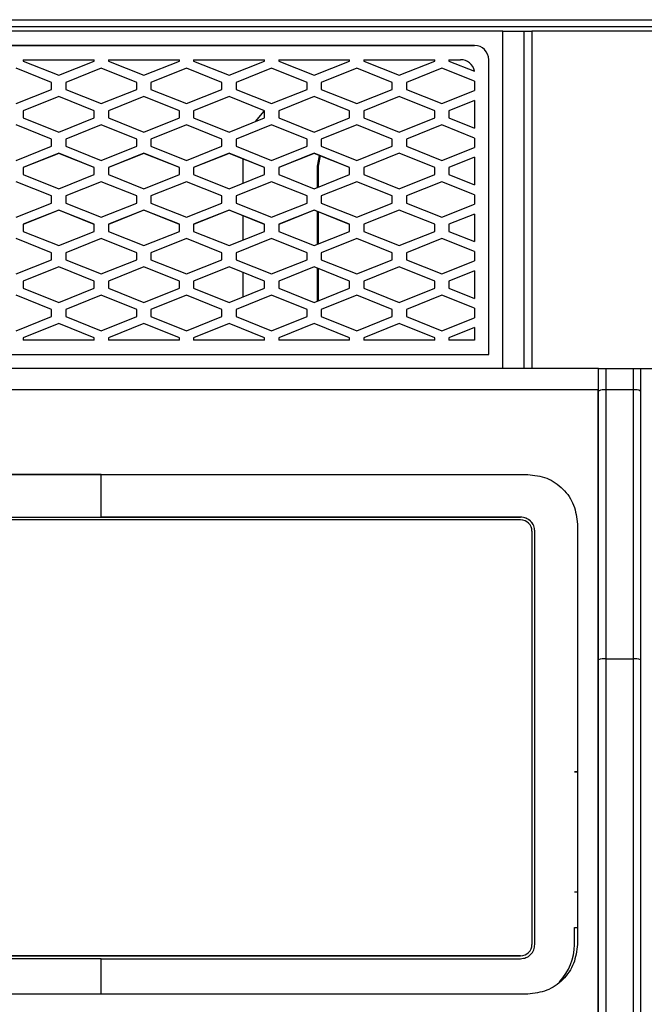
# Model space of a CAD drawing. Header units: millimetres. Extents: x 51 to 353, y -23 to 217.
# Tile 65 of 147: x 155 to 164, y 115 to 129. Entities that reach past the tile are written whole.
import ezdxf

# ---------------------------------------------------------------- set-up
doc = ezdxf.new("R2010")
doc.units = ezdxf.units.MM

msp = doc.modelspace()

# ---------------------------------------------------------------- linework, layer by layer
at = {"color": 7, "linetype": 'Continuous', "lineweight": 25}
for p, q in [((146.649, 128.86), (165.371, 128.86)), ((165.271, 128.76), (146.749, 128.76)), ((161.67, 128.697), (150.35, 128.697)), ((161.67, 123.942), (161.67, 128.697)), ((161.27, 128.497), (150.75, 128.497)), ((150.75, 128.497), (161.27, 128.497)), ((161.27, 128.497), (161.27, 128.497)), ((154.91, 128.297), (155.91, 128.297)), ((154.91, 128.297), (154.91, 128.277)), ((154.91, 128.297), (155.91, 128.297)), ((154.91, 128.277), (155.41, 128.077)), ((155.41, 128.077), (155.91, 128.277)), ((155.91, 128.277), (155.91, 128.297)), ((156.11, 128.297), (157.11, 128.297)), ((156.11, 128.297), (156.11, 128.277)), ((156.11, 128.297), (157.11, 128.297)), ((156.11, 128.277), (156.61, 128.077)), ((156.61, 128.077), (157.11, 128.277)), ((157.11, 128.277), (157.11, 128.297)), ((157.31, 128.297), (158.31, 128.297)), ((157.31, 128.297), (157.31, 128.277)), ((157.31, 128.297), (158.31, 128.297)), ((157.31, 128.277), (157.81, 128.077)), ((157.81, 128.077), (158.31, 128.277)), ((158.31, 128.277), (158.31, 128.297)), ((158.51, 128.297), (159.51, 128.297)), ((158.51, 128.297), (158.51, 128.277)), ((158.51, 128.297), (159.51, 128.297)), ((158.51, 128.277), (159.01, 128.077)), ((159.01, 128.077), (159.51, 128.277)), ((159.51, 128.277), (159.51, 128.297)), ((159.71, 128.297), (160.71, 128.297)), ((159.71, 128.297), (159.71, 128.277)), ((159.71, 128.297), (160.71, 128.297)), ((159.71, 128.277), (160.21, 128.077)), ((160.21, 128.077), (160.71, 128.277)), ((160.71, 128.277), (160.71, 128.297)), ((160.91, 128.297), (161.073, 128.297)), ((160.91, 128.297), (160.91, 128.277)), ((160.91, 128.297), (161.073, 128.297)), ((160.91, 128.277), (161.27, 128.133)), ((161.073, 128.297), (161.073, 128.297)), ((161.47, 124.142), (161.47, 128.297)), ((155.31, 127.977), (154.81, 128.177)), ((155.31, 127.977), (154.81, 128.177)), ((156.01, 128.177), (155.51, 127.977)), ((156.01, 128.177), (155.51, 127.977)), ((156.51, 127.977), (156.01, 128.177)), ((156.51, 127.977), (156.01, 128.177)), ((156.01, 128.177), (156.01, 128.177)), ((157.21, 128.177), (156.71, 127.977)), ((157.21, 128.177), (156.71, 127.977)), ((157.71, 127.977), (157.21, 128.177)), ((157.71, 127.977), (157.21, 128.177)), ((157.21, 128.177), (157.21, 128.177)), ((158.41, 128.177), (157.91, 127.977)), ((158.41, 128.177), (157.91, 127.977)), ((158.91, 127.977), (158.41, 128.177)), ((158.91, 127.977), (158.41, 128.177)), ((158.41, 128.177), (158.41, 128.177)), ((159.61, 128.177), (159.11, 127.977)), ((159.61, 128.177), (159.11, 127.977)), ((160.11, 127.977), (159.61, 128.177)), ((160.11, 127.977), (159.61, 128.177)), ((159.61, 128.177), (159.61, 128.177)), ((160.81, 128.177), (160.31, 127.977)), ((160.81, 128.177), (160.31, 127.977)), ((161.27, 127.993), (160.81, 128.177)), ((160.81, 128.177), (160.81, 128.177)), ((161.27, 127.993), (160.81, 128.177)), ((155.31, 127.877), (155.31, 127.977)), ((155.51, 127.977), (155.51, 127.877)), ((156.51, 127.877), (156.51, 127.977)), ((156.71, 127.977), (156.71, 127.877)), ((157.71, 127.877), (157.71, 127.977)), ((157.91, 127.977), (157.91, 127.877)), ((158.91, 127.877), (158.91, 127.977)), ((159.11, 127.977), (159.11, 127.877)), ((160.11, 127.877), (160.11, 127.977)), ((160.31, 127.977), (160.31, 127.877)), ((161.27, 127.993), (161.27, 127.861)), ((154.81, 127.677), (155.31, 127.877)), ((155.51, 127.877), (156.01, 127.677)), ((156.01, 127.677), (156.51, 127.877)), ((156.71, 127.877), (157.21, 127.677)), ((157.21, 127.677), (157.71, 127.877)), ((157.91, 127.877), (158.41, 127.677)), ((158.41, 127.677), (158.91, 127.877)), ((159.11, 127.877), (159.61, 127.677)), ((159.61, 127.677), (160.11, 127.877)), ((160.31, 127.877), (160.81, 127.677)), ((160.81, 127.677), (161.27, 127.861)), ((155.41, 127.777), (154.91, 127.577)), ((155.41, 127.776), (154.91, 127.576)), ((155.91, 127.577), (155.41, 127.777)), ((155.41, 127.776), (155.41, 127.777)), ((155.91, 127.576), (155.41, 127.776)), ((156.61, 127.777), (156.11, 127.577)), ((156.61, 127.776), (156.11, 127.576)), ((157.11, 127.577), (156.61, 127.777)), ((156.61, 127.776), (156.61, 127.777)), ((157.11, 127.576), (156.61, 127.776)), ((157.81, 127.777), (157.31, 127.577)), ((157.81, 127.776), (157.31, 127.576)), ((158.31, 127.577), (157.81, 127.777)), ((157.81, 127.776), (157.81, 127.777)), ((158.31, 127.576), (157.81, 127.776)), ((159.01, 127.777), (158.51, 127.577)), ((159.01, 127.776), (158.51, 127.576)), ((159.51, 127.577), (159.01, 127.777)), ((159.01, 127.776), (159.01, 127.777)), ((159.51, 127.576), (159.01, 127.776)), ((160.21, 127.777), (159.71, 127.577)), ((160.21, 127.777), (159.71, 127.577)), ((160.71, 127.577), (160.21, 127.777)), ((160.71, 127.577), (160.21, 127.777)), ((160.21, 127.777), (160.21, 127.777)), ((161.27, 127.721), (160.91, 127.577)), ((161.27, 127.721), (160.91, 127.577)), ((161.27, 127.721), (161.27, 127.333)), ((154.91, 127.577), (154.91, 127.477)), ((155.91, 127.477), (155.91, 127.577)), ((156.11, 127.577), (156.11, 127.477)), ((157.11, 127.477), (157.11, 127.577)), ((157.31, 127.577), (157.31, 127.477)), ((158.31, 127.477), (158.31, 127.577)), ((158.51, 127.577), (158.51, 127.477)), ((159.51, 127.477), (159.51, 127.577)), ((159.71, 127.577), (159.71, 127.477)), ((160.71, 127.477), (160.71, 127.577)), ((160.91, 127.577), (160.91, 127.477)), ((154.91, 127.477), (155.41, 127.277)), ((155.41, 127.277), (155.91, 127.477)), ((156.11, 127.477), (156.61, 127.277)), ((156.61, 127.277), (157.11, 127.477)), ((157.31, 127.477), (157.81, 127.277)), ((157.81, 127.277), (158.31, 127.477)), ((158.51, 127.477), (159.01, 127.277)), ((159.01, 127.277), (159.51, 127.477)), ((159.71, 127.477), (160.21, 127.277)), ((160.21, 127.277), (160.71, 127.477)), ((160.91, 127.477), (161.27, 127.333)), ((155.31, 127.177), (154.81, 127.377)), ((155.31, 127.177), (154.81, 127.377)), ((156.01, 127.377), (155.51, 127.177)), ((156.01, 127.377), (155.51, 127.177)), ((156.51, 127.177), (156.01, 127.377)), ((156.51, 127.177), (156.01, 127.377)), ((156.01, 127.377), (156.01, 127.377)), ((157.21, 127.377), (156.71, 127.177)), ((157.21, 127.377), (156.71, 127.177)), ((157.71, 127.177), (157.21, 127.377)), ((157.71, 127.177), (157.21, 127.377)), ((157.21, 127.377), (157.21, 127.377)), ((158.41, 127.377), (157.91, 127.177)), ((158.41, 127.377), (157.91, 127.177)), ((158.91, 127.177), (158.41, 127.377)), ((158.91, 127.177), (158.41, 127.377)), ((158.41, 127.377), (158.41, 127.377)), ((159.61, 127.377), (159.11, 127.177)), ((159.61, 127.377), (159.11, 127.177)), ((160.11, 127.177), (159.61, 127.377)), ((160.11, 127.177), (159.61, 127.377)), ((159.61, 127.377), (159.61, 127.377)), ((160.81, 127.377), (160.31, 127.177)), ((160.81, 127.377), (160.31, 127.177)), ((161.27, 127.193), (160.81, 127.377)), ((160.81, 127.377), (160.81, 127.377)), ((161.27, 127.193), (160.81, 127.377)), ((155.31, 127.077), (155.31, 127.177)), ((155.51, 127.177), (155.51, 127.077)), ((156.51, 127.077), (156.51, 127.177)), ((156.71, 127.177), (156.71, 127.077)), ((157.71, 127.077), (157.71, 127.177)), ((157.91, 127.177), (157.91, 127.077)), ((158.91, 127.077), (158.91, 127.177)), ((159.11, 127.177), (159.11, 127.077)), ((160.11, 127.077), (160.11, 127.177)), ((160.31, 127.177), (160.31, 127.077)), ((161.27, 127.193), (161.27, 127.061)), ((154.81, 126.877), (155.31, 127.077)), ((155.41, 126.977), (154.91, 126.777)), ((155.41, 126.976), (154.91, 126.776)), ((155.91, 126.777), (155.41, 126.977)), ((155.41, 126.976), (155.41, 126.977)), ((155.91, 126.776), (155.41, 126.976)), ((155.51, 127.077), (156.01, 126.877)), ((156.01, 126.877), (156.51, 127.077)), ((156.61, 126.977), (156.11, 126.777)), ((156.61, 126.976), (156.11, 126.776)), ((157.11, 126.777), (156.61, 126.977)), ((156.61, 126.976), (156.61, 126.977)), ((157.11, 126.776), (156.61, 126.976)), ((156.71, 127.077), (157.21, 126.877)), ((157.21, 126.877), (157.71, 127.077)), ((157.81, 126.977), (157.31, 126.777)), ((157.81, 126.976), (157.31, 126.776)), ((158.31, 126.777), (157.81, 126.977)), ((157.81, 126.976), (157.81, 126.977)), ((158.31, 126.776), (157.81, 126.976)), ((157.91, 127.077), (158.41, 126.877)), ((158.41, 126.877), (158.91, 127.077)), ((159.01, 126.977), (158.51, 126.777)), ((159.01, 126.976), (158.51, 126.776)), ((159.51, 126.777), (159.01, 126.977)), ((159.01, 126.976), (159.01, 126.977)), ((159.51, 126.776), (159.01, 126.976)), ((159.11, 127.077), (159.61, 126.877)), ((159.61, 126.877), (160.11, 127.077)), ((160.21, 126.977), (159.71, 126.777)), ((160.21, 126.977), (159.71, 126.777)), ((160.71, 126.777), (160.21, 126.977)), ((160.71, 126.777), (160.21, 126.977)), ((160.21, 126.977), (160.21, 126.977)), ((160.31, 127.077), (160.81, 126.877)), ((160.81, 126.877), (161.27, 127.061)), ((158.01, 126.86), (158.011, 126.896)), ((158.01, 126.557), (158.01, 126.86)), ((159.055, 126.796), (159.085, 126.946)), ((159.095, 126.942), (159.066, 126.796)), ((161.27, 126.921), (160.91, 126.777)), ((161.27, 126.921), (160.91, 126.777)), ((161.27, 126.921), (161.27, 126.533)), ((154.91, 126.777), (154.91, 126.677)), ((155.91, 126.677), (155.91, 126.777)), ((156.11, 126.777), (156.11, 126.677)), ((157.11, 126.677), (157.11, 126.777)), ((157.31, 126.777), (157.31, 126.677)), ((158.31, 126.677), (158.31, 126.777)), ((158.51, 126.777), (158.51, 126.677)), ((159.055, 126.495), (159.055, 126.796)), ((159.055, 126.796), (159.066, 126.796)), ((159.066, 126.796), (159.066, 126.499)), ((159.51, 126.677), (159.51, 126.777)), ((159.71, 126.777), (159.71, 126.677)), ((160.71, 126.677), (160.71, 126.777)), ((160.91, 126.777), (160.91, 126.677)), ((155.31, 126.377), (154.81, 126.577)), ((155.31, 126.377), (154.81, 126.577)), ((154.91, 126.677), (155.41, 126.477)), ((155.41, 126.477), (155.91, 126.677)), ((156.01, 126.577), (155.51, 126.377)), ((156.01, 126.577), (155.51, 126.377)), ((156.51, 126.377), (156.01, 126.577)), ((156.51, 126.377), (156.01, 126.577)), ((156.01, 126.577), (156.01, 126.577)), ((156.11, 126.677), (156.61, 126.477)), ((156.61, 126.477), (157.11, 126.677)), ((157.21, 126.577), (156.71, 126.377)), ((157.21, 126.577), (156.71, 126.377)), ((157.71, 126.377), (157.21, 126.577)), ((157.71, 126.377), (157.21, 126.577)), ((157.21, 126.577), (157.21, 126.577)), ((157.31, 126.677), (157.81, 126.477)), ((157.81, 126.477), (158.31, 126.677)), ((158.41, 126.577), (157.91, 126.377)), ((158.41, 126.577), (157.91, 126.377)), ((158.91, 126.377), (158.41, 126.577)), ((158.91, 126.377), (158.41, 126.577)), ((158.41, 126.577), (158.41, 126.577)), ((158.51, 126.677), (159.01, 126.477)), ((159.01, 126.477), (159.51, 126.677)), ((159.61, 126.577), (159.11, 126.377)), ((159.61, 126.577), (159.11, 126.377)), ((160.11, 126.377), (159.61, 126.577)), ((160.11, 126.377), (159.61, 126.577)), ((159.61, 126.577), (159.61, 126.577)), ((159.71, 126.677), (160.21, 126.477)), ((160.21, 126.477), (160.71, 126.677)), ((160.81, 126.577), (160.31, 126.377)), ((160.81, 126.577), (160.31, 126.377)), ((161.27, 126.393), (160.81, 126.577)), ((160.81, 126.577), (160.81, 126.577)), ((161.27, 126.393), (160.81, 126.577)), ((160.91, 126.677), (161.27, 126.533)), ((154.81, 126.077), (155.31, 126.277)), ((155.31, 126.277), (155.31, 126.377)), ((155.51, 126.377), (155.51, 126.277)), ((155.51, 126.277), (156.01, 126.077)), ((156.01, 126.077), (156.51, 126.277)), ((156.51, 126.277), (156.51, 126.377)), ((156.71, 126.377), (156.71, 126.277)), ((156.71, 126.277), (157.21, 126.077)), ((157.21, 126.077), (157.71, 126.277)), ((157.71, 126.277), (157.71, 126.377)), ((157.91, 126.377), (157.91, 126.277)), ((157.91, 126.277), (158.41, 126.077)), ((158.41, 126.077), (158.91, 126.277)), ((158.91, 126.277), (158.91, 126.377)), ((159.11, 126.377), (159.11, 126.277)), ((159.11, 126.277), (159.61, 126.077)), ((159.61, 126.077), (160.11, 126.277)), ((160.11, 126.277), (160.11, 126.377)), ((160.31, 126.377), (160.31, 126.277)), ((160.31, 126.277), (160.81, 126.077)), ((161.27, 126.393), (161.27, 126.261)), ((155.41, 126.177), (154.91, 125.977)), ((155.41, 126.176), (154.91, 125.976)), ((155.91, 125.977), (155.41, 126.177)), ((155.41, 126.176), (155.41, 126.177)), ((155.91, 125.976), (155.41, 126.176)), ((156.61, 126.177), (156.11, 125.977)), ((156.61, 126.176), (156.11, 125.976)), ((157.11, 125.977), (156.61, 126.177)), ((156.61, 126.176), (156.61, 126.177)), ((157.11, 125.976), (156.61, 126.176)), ((157.81, 126.177), (157.31, 125.977)), ((157.81, 126.176), (157.31, 125.976)), ((158.31, 125.977), (157.81, 126.177)), ((157.81, 126.176), (157.81, 126.177)), ((158.31, 125.976), (157.81, 126.176)), ((159.01, 126.177), (158.51, 125.977)), ((159.01, 126.176), (158.51, 125.976)), ((159.51, 125.977), (159.01, 126.177)), ((159.01, 126.176), (159.01, 126.177)), ((159.51, 125.976), (159.01, 126.176)), ((159.055, 125.695), (159.055, 126.158)), ((159.066, 126.154), (159.066, 125.699)), ((160.21, 126.177), (159.71, 125.977)), ((160.21, 126.177), (159.71, 125.977)), ((160.71, 125.977), (160.21, 126.177)), ((160.71, 125.977), (160.21, 126.177)), ((160.21, 126.177), (160.21, 126.177)), ((160.81, 126.077), (161.27, 126.261)), ((158.01, 125.757), (158.01, 126.096)), ((161.27, 126.121), (160.91, 125.977)), ((161.27, 126.121), (160.91, 125.977)), ((161.27, 126.121), (161.27, 125.733)), ((154.91, 125.977), (154.91, 125.877)), ((154.91, 125.877), (155.41, 125.677)), ((155.41, 125.677), (155.91, 125.877)), ((155.91, 125.877), (155.91, 125.977)), ((156.11, 125.977), (156.11, 125.877)), ((156.11, 125.877), (156.61, 125.677)), ((156.61, 125.677), (157.11, 125.877)), ((157.11, 125.877), (157.11, 125.977)), ((157.31, 125.977), (157.31, 125.877)), ((157.31, 125.877), (157.81, 125.677)), ((157.81, 125.677), (158.31, 125.877)), ((158.31, 125.877), (158.31, 125.977)), ((158.51, 125.977), (158.51, 125.877)), ((158.51, 125.877), (159.01, 125.677)), ((159.01, 125.677), (159.51, 125.877)), ((159.51, 125.877), (159.51, 125.977)), ((159.71, 125.977), (159.71, 125.877)), ((159.71, 125.877), (160.21, 125.677)), ((160.21, 125.677), (160.71, 125.877)), ((160.71, 125.877), (160.71, 125.977)), ((160.91, 125.977), (160.91, 125.877)), ((160.91, 125.877), (161.27, 125.733)), ((155.31, 125.577), (154.81, 125.777)), ((155.31, 125.577), (154.81, 125.777)), ((156.01, 125.777), (155.51, 125.577)), ((156.01, 125.777), (155.51, 125.577)), ((156.51, 125.577), (156.01, 125.777)), ((156.51, 125.577), (156.01, 125.777)), ((156.01, 125.777), (156.01, 125.777)), ((157.21, 125.777), (156.71, 125.577)), ((157.21, 125.777), (156.71, 125.577)), ((157.71, 125.577), (157.21, 125.777)), ((157.71, 125.577), (157.21, 125.777)), ((157.21, 125.777), (157.21, 125.777)), ((158.41, 125.777), (157.91, 125.577)), ((158.41, 125.777), (157.91, 125.577)), ((158.91, 125.577), (158.41, 125.777)), ((158.91, 125.577), (158.41, 125.777)), ((158.41, 125.777), (158.41, 125.777)), ((159.61, 125.777), (159.11, 125.577)), ((159.61, 125.777), (159.11, 125.577)), ((160.11, 125.577), (159.61, 125.777)), ((160.11, 125.577), (159.61, 125.777)), ((159.61, 125.777), (159.61, 125.777)), ((160.81, 125.777), (160.31, 125.577)), ((160.81, 125.777), (160.31, 125.577)), ((161.27, 125.593), (160.81, 125.777)), ((160.81, 125.777), (160.81, 125.777)), ((161.27, 125.593), (160.81, 125.777)), ((161.27, 125.593), (161.27, 125.461)), ((154.81, 125.277), (155.31, 125.477)), ((155.31, 125.477), (155.31, 125.577)), ((155.51, 125.577), (155.51, 125.477)), ((155.51, 125.477), (156.01, 125.277)), ((156.01, 125.277), (156.51, 125.477)), ((156.51, 125.477), (156.51, 125.577)), ((156.71, 125.577), (156.71, 125.477)), ((156.71, 125.477), (157.21, 125.277)), ((157.21, 125.277), (157.71, 125.477)), ((157.71, 125.477), (157.71, 125.577)), ((157.91, 125.577), (157.91, 125.477)), ((157.91, 125.477), (158.41, 125.277)), ((158.41, 125.277), (158.91, 125.477)), ((158.91, 125.477), (158.91, 125.577)), ((159.11, 125.577), (159.11, 125.477)), ((159.11, 125.477), (159.61, 125.277)), ((159.61, 125.277), (160.11, 125.477)), ((160.11, 125.477), (160.11, 125.577)), ((160.31, 125.577), (160.31, 125.477)), ((160.31, 125.477), (160.81, 125.277)), ((160.81, 125.277), (161.27, 125.461)), ((155.41, 125.377), (154.91, 125.177)), ((155.41, 125.376), (154.91, 125.176)), ((155.91, 125.177), (155.41, 125.377)), ((155.41, 125.376), (155.41, 125.377)), ((155.91, 125.176), (155.41, 125.376)), ((156.61, 125.377), (156.11, 125.177)), ((156.61, 125.376), (156.11, 125.176)), ((157.11, 125.177), (156.61, 125.377)), ((156.61, 125.376), (156.61, 125.377)), ((157.11, 125.176), (156.61, 125.376)), ((157.81, 125.377), (157.31, 125.177)), ((157.81, 125.376), (157.31, 125.176)), ((158.31, 125.177), (157.81, 125.377)), ((157.81, 125.376), (157.81, 125.377)), ((158.31, 125.176), (157.81, 125.376)), ((159.01, 125.377), (158.51, 125.177)), ((159.01, 125.376), (158.51, 125.176)), ((159.51, 125.177), (159.01, 125.377)), ((159.01, 125.376), (159.01, 125.377)), ((159.51, 125.176), (159.01, 125.376)), ((159.055, 124.895), (159.055, 125.358)), ((159.066, 125.354), (159.066, 124.899)), ((160.21, 125.377), (159.71, 125.177)), ((160.21, 125.377), (159.71, 125.177)), ((160.71, 125.177), (160.21, 125.377)), ((160.71, 125.177), (160.21, 125.377)), ((160.21, 125.377), (160.21, 125.377)), ((161.27, 125.321), (160.91, 125.177)), ((161.27, 125.321), (160.91, 125.177)), ((161.27, 125.321), (161.27, 124.933)), ((154.91, 125.177), (154.91, 125.077)), ((155.91, 125.077), (155.91, 125.177)), ((156.11, 125.177), (156.11, 125.077)), ((157.11, 125.077), (157.11, 125.177)), ((157.31, 125.177), (157.31, 125.077)), ((158.01, 124.957), (158.01, 125.296)), ((158.31, 125.077), (158.31, 125.177)), ((158.51, 125.177), (158.51, 125.077)), ((159.51, 125.077), (159.51, 125.177)), ((159.71, 125.177), (159.71, 125.077)), ((160.71, 125.077), (160.71, 125.177)), ((160.91, 125.177), (160.91, 125.077)), ((154.91, 125.077), (155.41, 124.877)), ((155.41, 124.877), (155.91, 125.077)), ((156.11, 125.077), (156.61, 124.877)), ((156.61, 124.877), (157.11, 125.077)), ((157.31, 125.077), (157.81, 124.877)), ((157.81, 124.877), (158.31, 125.077)), ((158.51, 125.077), (159.01, 124.877)), ((159.01, 124.877), (159.51, 125.077)), ((159.71, 125.077), (160.21, 124.877)), ((160.21, 124.877), (160.71, 125.077)), ((160.91, 125.077), (161.27, 124.933)), ((155.31, 124.777), (154.81, 124.977)), ((155.31, 124.777), (154.81, 124.977)), ((156.01, 124.977), (155.51, 124.777)), ((156.01, 124.977), (155.51, 124.777)), ((156.51, 124.777), (156.01, 124.977)), ((156.51, 124.777), (156.01, 124.977)), ((156.01, 124.977), (156.01, 124.977)), ((157.21, 124.977), (156.71, 124.777)), ((157.21, 124.977), (156.71, 124.777)), ((157.71, 124.777), (157.21, 124.977)), ((157.71, 124.777), (157.21, 124.977)), ((157.21, 124.977), (157.21, 124.977)), ((158.41, 124.977), (157.91, 124.777)), ((158.41, 124.977), (157.91, 124.777)), ((158.91, 124.777), (158.41, 124.977)), ((158.91, 124.777), (158.41, 124.977)), ((158.41, 124.977), (158.41, 124.977)), ((159.61, 124.977), (159.11, 124.777)), ((159.61, 124.977), (159.11, 124.777)), ((160.11, 124.777), (159.61, 124.977)), ((160.11, 124.777), (159.61, 124.977)), ((159.61, 124.977), (159.61, 124.977)), ((160.81, 124.977), (160.31, 124.777)), ((160.81, 124.977), (160.31, 124.777)), ((161.27, 124.793), (160.81, 124.977)), ((160.81, 124.977), (160.81, 124.977)), ((161.27, 124.793), (160.81, 124.977)), ((155.31, 124.677), (155.31, 124.777)), ((155.51, 124.777), (155.51, 124.677)), ((156.51, 124.677), (156.51, 124.777)), ((156.71, 124.777), (156.71, 124.677)), ((157.71, 124.677), (157.71, 124.777)), ((157.91, 124.777), (157.91, 124.677)), ((158.91, 124.677), (158.91, 124.777)), ((159.11, 124.777), (159.11, 124.677)), ((160.11, 124.677), (160.11, 124.777)), ((160.31, 124.777), (160.31, 124.677)), ((161.27, 124.793), (161.27, 124.661)), ((154.81, 124.477), (155.31, 124.677)), ((155.51, 124.677), (156.01, 124.477)), ((156.01, 124.477), (156.51, 124.677)), ((156.71, 124.677), (157.21, 124.477)), ((157.21, 124.477), (157.71, 124.677)), ((157.91, 124.677), (158.41, 124.477)), ((158.41, 124.477), (158.91, 124.677)), ((159.11, 124.677), (159.61, 124.477)), ((159.61, 124.477), (160.11, 124.677)), ((160.31, 124.677), (160.81, 124.477)), ((160.81, 124.477), (161.27, 124.661)), ((155.41, 124.577), (154.91, 124.377)), ((155.41, 124.577), (154.91, 124.377)), ((155.91, 124.377), (155.41, 124.577)), ((155.91, 124.377), (155.41, 124.577)), ((155.41, 124.577), (155.41, 124.577)), ((156.61, 124.577), (156.11, 124.377)), ((156.61, 124.577), (156.11, 124.377)), ((157.11, 124.377), (156.61, 124.577)), ((157.11, 124.377), (156.61, 124.577)), ((156.61, 124.577), (156.61, 124.577)), ((157.81, 124.577), (157.31, 124.377)), ((157.81, 124.577), (157.31, 124.377)), ((158.31, 124.377), (157.81, 124.577)), ((158.31, 124.377), (157.81, 124.577)), ((157.81, 124.577), (157.81, 124.577)), ((159.01, 124.577), (158.51, 124.377)), ((159.01, 124.577), (158.51, 124.377)), ((159.51, 124.377), (159.01, 124.577)), ((159.51, 124.377), (159.01, 124.577)), ((159.01, 124.577), (159.01, 124.577)), ((160.21, 124.577), (159.71, 124.377)), ((160.21, 124.577), (159.71, 124.377)), ((160.71, 124.377), (160.21, 124.577)), ((160.71, 124.377), (160.21, 124.577)), ((160.21, 124.577), (160.21, 124.577)), ((161.27, 124.521), (160.91, 124.377)), ((161.27, 124.521), (160.91, 124.377)), ((161.27, 124.521), (161.27, 124.342)), ((154.91, 124.377), (154.91, 124.342)), ((155.91, 124.342), (154.91, 124.342)), ((155.91, 124.342), (155.91, 124.377)), ((156.11, 124.377), (156.11, 124.342)), ((157.11, 124.342), (156.11, 124.342)), ((157.11, 124.342), (157.11, 124.377)), ((157.31, 124.377), (157.31, 124.342)), ((158.31, 124.342), (157.31, 124.342)), ((158.31, 124.342), (158.31, 124.377)), ((158.51, 124.377), (158.51, 124.342)), ((159.51, 124.342), (158.51, 124.342)), ((159.51, 124.342), (159.51, 124.377)), ((159.71, 124.377), (159.71, 124.342)), ((160.71, 124.342), (159.71, 124.342)), ((160.71, 124.342), (160.71, 124.377)), ((160.91, 124.377), (160.91, 124.342)), ((161.27, 124.342), (160.91, 124.342)), ((150.55, 124.142), (161.47, 124.142)), ((163.02, 123.627), (163.02, 123.944)), ((163.12, 123.944), (163.51, 123.944)), ((163.61, 123.944), (163.61, 123.627)), ((163.61, 123.943), (163.97, 123.943)), ((163.01, 123.644), (163.02, 123.644)), ((163.51, 123.644), (163.12, 123.644)), ((156.01, 122.452), (156.01, 122.452)), ((162.02, 122.452), (162.02, 122.451)), ((150.112, 121.851), (156.01, 121.851)), ((150.112, 121.851), (156.01, 121.851)), ((161.92, 121.851), (156.01, 121.851)), ((156.01, 121.851), (156.01, 121.851)), ((156.01, 121.851), (161.92, 121.851)), ((161.92, 121.851), (161.92, 121.851)), ((161.92, 121.811), (150.112, 121.811)), ((162.08, 121.651), (162.08, 115.827)), ((162.12, 115.827), (162.12, 121.651)), ((163.12, 119.851), (163.51, 119.851)), ((162.72, 118.26), (162.68, 118.26)), ((162.68, 118.26), (162.72, 118.26)), ((162.72, 116.567), (162.68, 116.567)), ((162.68, 115.827), (162.68, 116.067)), ((162.68, 116.067), (162.72, 116.067)), ((162.68, 116.067), (162.72, 116.067)), ((162.08, 115.827), (162.08, 115.827)), ((150.112, 115.667), (161.92, 115.667)), ((161.92, 115.667), (150.112, 115.667)), ((156.01, 115.627), (150.112, 115.627)), ((156.01, 115.627), (161.92, 115.627)), ((161.92, 115.667), (161.92, 115.667))]:
    msp.add_line(p, q, dxfattribs=at)
at = {"color": 7, "linetype": 'Continuous', "lineweight": 25, "flags": 128}
for points in [[(158.187, 127.428), (158.303, 127.567), (158.31, 127.573)], [(163.01, 123.644), (159.514, 123.644), (156.01, 123.644), (152.506, 123.644), (149.01, 123.644)]]:
    msp.add_lwpolyline(points, dxfattribs=at)
at = {"color": 7, "linetype": 'Continuous', "lineweight": 25}
for centre, radius, start, end in [((161.745, 198.953), 70.256, 269.93884, 270.18349), ((161.27, 128.297), 0.2, 0, 90), ((161.27, 128.297), 0.2, 0, 90), ((161.073, 128.097), 0.2, 10.3379, 90), ((161.073, 128.097), 0.2, 10.3379, 90), ((163.096, 123.483), 0.163, 81.4387, 117.6396), ((163.534, 123.483), 0.163, 62.3604, 98.5613), ((161.92, 121.651), 0.2, 0, 90), ((161.92, 121.651), 0.16, 0, 90), ((163.095, 119.653), 0.2, 82.9462, 112.1599), ((163.534, 119.653), 0.2, 67.8401, 97.0538), ((161.92, 115.827), 0.16, 270, 360), ((161.92, 115.827), 0.16, 270, 360), ((161.92, 115.827), 0.76, 316.3326, 360), ((161.92, 115.827), 0.76, 316.3696, 360)]:
    msp.add_arc(centre, radius, start, end, dxfattribs=at)
for points, knots in [([(161.97, 123.943), (161.97, 124.336), (161.97, 125.126), (161.97, 126.512), (161.97, 127.705), (161.97, 128.499), (161.97, 128.698)], [0, 0, 0, 0, 0.247394, 0.498295, 0.874654, 1, 1, 1, 1]), ([(161.97, 128.698), (161.971, 128.698), (161.973, 128.698), (161.991, 128.698), (162.016, 128.698), (162.047, 128.698), (162.068, 128.698), (162.077, 128.698)], [0, 0, 0, 0, 0.20592, 0.411853, 0.617433, 0.822278, 1, 1, 1, 1]), ([(162.077, 128.698), (162.077, 128.698), (162.077, 128.502), (162.078, 127.71), (162.078, 126.52), (162.078, 125.131), (162.079, 124.338), (162.079, 123.943)], [0, 0, 0, 0, 0.000003, 0.123599, 0.500155, 0.751178, 1, 1, 1, 1]), ([(163.971, 128.698), (163.617, 128.698), (162.987, 128.698), (162.355, 128.698), (162.077, 128.698)], [0, 0, 0, 0, 0.560002, 1, 1, 1, 1]), ([(163.02, 123.944), (161.861, 123.944), (159.541, 123.944), (156.037, 123.944), (152.518, 123.944), (150.174, 123.944), (149, 123.944)], [0, 0, 0, 0, 0.248389, 0.497404, 0.748379, 1, 1, 1, 1]), ([(163.02, 123.944), (163.021, 123.944), (163.023, 123.944), (163.041, 123.944), (163.067, 123.944), (163.095, 123.944), (163.113, 123.944), (163.12, 123.944)], [0, 0, 0, 0, 0.218684, 0.43742, 0.654648, 0.868828, 1, 1, 1, 1]), ([(163.12, 123.944), (163.12, 123.878), (163.12, 123.778), (163.12, 123.678), (163.12, 123.644)], [0, 0, 0, 0, 0.657143, 1, 1, 1, 1]), ([(163.51, 123.644), (163.51, 123.71), (163.51, 123.81), (163.51, 123.91), (163.51, 123.944)], [0, 0, 0, 0, 0.657143, 1, 1, 1, 1]), ([(163.51, 123.944), (163.521, 123.944), (163.543, 123.944), (163.573, 123.944), (163.596, 123.944), (163.608, 123.944), (163.609, 123.944), (163.61, 123.944)], [0, 0, 0, 0, 0.210804, 0.421561, 0.633682, 0.848736, 1, 1, 1, 1]), ([(163.12, 123.644), (163.12, 123.214), (163.12, 121.952), (163.12, 120.686), (163.12, 119.851)], [0, 0, 0, 0, 0.341302, 1, 1, 1, 1]), ([(163.51, 119.851), (163.51, 120.686), (163.51, 121.952), (163.51, 123.214), (163.51, 123.644)], [0, 0, 0, 0, 0.658698, 1, 1, 1, 1]), ([(163.02, 119.838), (163.02, 120.672), (163.02, 121.937), (163.02, 123.197), (163.02, 123.627)], [0, 0, 0, 0, 0.658702, 1, 1, 1, 1]), ([(163.61, 123.627), (163.61, 123.197), (163.61, 121.937), (163.61, 120.672), (163.61, 119.838)], [0, 0, 0, 0, 0.341298, 1, 1, 1, 1]), ([(150.012, 122.452), (151.01, 122.452), (153.007, 122.452), (155.009, 122.452), (156.01, 122.452)], [0, 0, 0, 0, 0.500003, 1, 1, 1, 1]), ([(156.01, 122.452), (155.009, 122.452), (153.007, 122.452), (151.01, 122.451), (150.012, 122.451)], [0, 0, 0, 0, 0.4999991, 1, 1, 1, 1]), ([(156.01, 122.452), (157.013, 122.452), (159.019, 122.452), (161.019, 122.452), (162.02, 122.452)], [0, 0, 0, 0, 0.499998, 1, 1, 1, 1]), ([(156.01, 121.851), (156.01, 121.967), (156.01, 122.175), (156.01, 122.367), (156.01, 122.452)], [0, 0, 0, 0, 0.5599594, 1, 1, 1, 1]), ([(156.01, 122.452), (157.013, 122.452), (159.019, 122.452), (161.019, 122.451), (162.02, 122.451)], [0, 0, 0, 0, 0.5, 1, 1, 1, 1]), ([(162.02, 122.452), (162.112, 122.441), (162.295, 122.42), (162.527, 122.257), (162.689, 122.025), (162.709, 121.843), (162.72, 121.752)], [0, 0, 0, 0, 0.250006, 0.499733, 0.749405, 1, 1, 1, 1]), ([(162.02, 122.451), (162.112, 122.441), (162.295, 122.42), (162.527, 122.257), (162.689, 122.025), (162.709, 121.843), (162.72, 121.751)], [0, 0, 0, 0, 0.2500059, 0.4997331, 0.7494047, 1, 1, 1, 1]), ([(162.72, 121.752), (162.72, 120.767), (162.72, 118.798), (162.72, 116.818), (162.72, 115.828)], [0, 0, 0, 0, 0.500093, 1, 1, 1, 1]), ([(163.02, 111.067), (163.02, 112.477), (163.02, 114.648), (163.02, 117.57), (163.02, 119.082), (163.02, 119.838)], [0, 0, 0, 0, 0.481055, 0.740527, 1, 1, 1, 1]), ([(163.12, 119.851), (163.12, 119.095), (163.12, 117.581), (163.12, 114.656), (163.12, 112.484), (163.12, 111.073)], [0, 0, 0, 0, 0.259483, 0.518958, 1, 1, 1, 1]), ([(163.51, 110.766), (163.51, 111.519), (163.51, 113.033), (163.51, 115.304), (163.51, 117.581), (163.51, 119.095), (163.51, 119.851)], [0, 0, 0, 0, 0.247772, 0.498507, 0.74925, 1, 1, 1, 1]), ([(163.61, 119.838), (163.61, 119.082), (163.61, 117.57), (163.61, 115.295), (163.61, 113.025), (163.61, 111.512), (163.61, 110.76)], [0, 0, 0, 0, 0.250722, 0.501444, 0.752165, 1, 1, 1, 1]), ([(162.72, 115.828), (162.709, 115.737), (162.688, 115.553), (162.527, 115.322), (162.296, 115.16), (162.112, 115.139), (162.02, 115.129)], [0, 0, 0, 0, 0.2500014, 0.4998163, 0.7494907, 1, 1, 1, 1]), ([(156.01, 115.129), (156.01, 115.21), (156.01, 115.356), (156.01, 115.544), (156.01, 115.627)], [0, 0, 0, 0, 0.55996, 1, 1, 1, 1]), ([(156.01, 115.129), (155.009, 115.129), (153.008, 115.129), (151.01, 115.129), (150.012, 115.129)], [0, 0, 0, 0, 0.499999, 1, 1, 1, 1]), ([(162.02, 115.129), (161.019, 115.129), (159.018, 115.129), (157.012, 115.129), (156.01, 115.129)], [0, 0, 0, 0, 0.5, 1, 1, 1, 1])]:
    msp.add_open_spline(points, degree=3, knots=knots, dxfattribs=at)
for points in [[(163.01, 123.644), (163.01, 122.151), (163.01, 119.164), (163.01, 116.151), (163.01, 114.645)], [(162.12, 121.651), (162.117, 121.677), (162.111, 121.73), (162.064, 121.796), (161.998, 121.842), (161.946, 121.848), (161.92, 121.851)], [(161.92, 115.627), (161.946, 115.63), (161.998, 115.636), (162.064, 115.682), (162.111, 115.748), (162.117, 115.801), (162.12, 115.827)]]:
    msp.add_open_spline(points, degree=3, dxfattribs=at)

doc.saveas('drawing.dxf')
